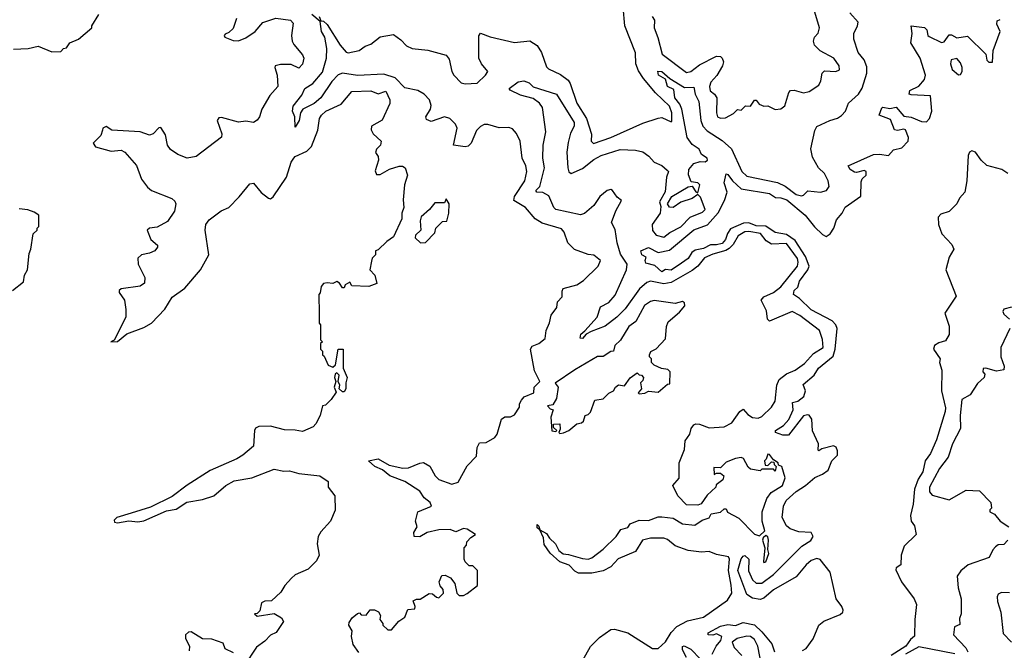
# Model space of a CAD drawing. Extents: x 2472589 to 2662339, y 701009 to 849030.
# Tile 66 of 256: x 2572108 to 2577317, y 735702 to 739038. Entities that reach past the tile are written whole.
import ezdxf

# ---------------------------------------------------------------- set-up
doc = ezdxf.new("R2010")
doc.units = 0

msp = doc.modelspace()

# ---------------------------------------------------------------- linework, layer by layer
at = {"layer": '0CON05XD'}
for points in [[(2573692.5, 739055), (2573701.7, 739031.7), (2573715, 739030), (2573735, 739013.3), (2573803.1, 738903.1), (2573835.6, 738865.6), (2573845, 738862.5), (2573903.3, 738875), (2573935, 738898.6), (2573965, 738908), (2574015, 738948), (2574085, 738960), (2574125, 738930.8), (2574155, 738899.4), (2574184, 738886), (2574267.7, 738877.7), (2574365, 738851.4), (2574380, 738830), (2574394.5, 738765), (2574405, 738744), (2574442.9, 738705), (2574465, 738698.1), (2574527.5, 738702.5), (2574571.8, 738745), (2574584.4, 738765), (2574551.9, 738805), (2574537.5, 738835), (2574537, 738953), (2574545, 738966.7), (2574597.7, 738947.7), (2574725, 738918.1), (2574806.1, 738926.1), (2574845, 738902), (2574868.9, 738865), (2574895, 738788.8), (2574905, 738778.8), (2574968.9, 738748.9), (2575008.9, 738718.9), (2575020.9, 738700.9), (2575055, 738596.7), (2575106.9, 738515), (2575132.7, 738432.7), (2575131.4, 738395), (2575143.6, 738383.6), (2575236, 738415), (2575405, 738490.8), (2575485, 738518), (2575505, 738520), (2575555, 738497.5), (2575558, 738502), (2575557.8, 738545), (2575545, 738580), (2575471.9, 738651.9), (2575407.6, 738727.6), (2575382.5, 738767.5), (2575368.1, 738805), (2575365, 738863.3), (2575308.8, 739005), (2575300, 739105)], [(2572075, 738882.5), (2572153.6, 738886.4), (2572205, 738897.5), (2572278.3, 738868.3), (2572325, 738870), (2572340, 738885), (2572355, 738890), (2572373.6, 738916.4), (2572420, 738935), (2572490, 738995), (2572490, 739005), (2572527.5, 739065)], [(2573255.8, 739045), (2573237.6, 738992.4), (2573215, 738971.2), (2573195, 738962.5), (2573190, 738955), (2573193.3, 738945), (2573237.7, 738927.7), (2573265, 738926.2), (2573305, 738942), (2573354.5, 738975.5), (2573395, 739023.8), (2573463.9, 739046.1), (2573540, 739035), (2573555, 739020), (2573546, 738955), (2573550, 738925), (2573557.7, 738907.7), (2573605, 738852.5), (2573611.2, 738835), (2573605, 738802.5), (2573585, 738782.5), (2573545, 738800.8), (2573488.3, 738801.7), (2573460, 738795), (2573457.5, 738785), (2573470.8, 738745), (2573474, 738685), (2573432.2, 738637.8), (2573388.6, 738565), (2573377.5, 738525), (2573365, 738506.7), (2573345, 738493.8), (2573305, 738501.2), (2573265, 738496), (2573175, 738520), (2573161.7, 738518.3), (2573153.3, 738505), (2573178, 738435), (2573175, 738417.5), (2573042.5, 738315), (2572993.9, 738306.1), (2572945, 738324.3), (2572905, 738352), (2572889.2, 738375), (2572878.7, 738428.7), (2572855, 738467.5), (2572845, 738466.7), (2572815, 738434), (2572795, 738428), (2572745, 738445.6), (2572595, 738454), (2572565, 738472.5), (2572547.5, 738465), (2572546.7, 738453.3), (2572537.5, 738425), (2572497.5, 738385), (2572508.8, 738365), (2572592, 738342), (2572645, 738347.3), (2572665, 738337.8), (2572726.7, 738266.7), (2572752.5, 738195), (2572785, 738152.9), (2572805, 738134.5), (2572913.2, 738093.2), (2572928.8, 738078.8), (2572934, 738065), (2572926.9, 738025), (2572889.6, 737970.4), (2572835, 737940.8), (2572794.4, 737935.6), (2572782, 737925), (2572802.5, 737875), (2572836.7, 737845), (2572836.7, 737835), (2572822.5, 737815), (2572795, 737802.5), (2572752.5, 737795), (2572732.7, 737777.3), (2572734.2, 737745), (2572770.8, 737675), (2572768, 737645), (2572745, 737628.1), (2572645, 737613.8), (2572633.8, 737605), (2572634, 737595), (2572662.5, 737555), (2572670, 737505), (2572668.8, 737465), (2572607.5, 737342.5), (2572590, 737335), (2572625, 737336.7), (2572675, 737376), (2572765, 737410), (2572805, 737433.3), (2572875, 737507.5), (2572915, 737570), (2572981.2, 737618.8), (2573064.3, 737715.7), (2573108.6, 737795), (2573089.4, 737925), (2573093.1, 737955), (2573110.2, 737979.8), (2573173.3, 738026.7), (2573214.5, 738045.5), (2573269.6, 738100.4), (2573325, 738170), (2573345, 738173.3), (2573385, 738123.8), (2573425, 738093.8), (2573435, 738091.2), (2573448.3, 738101.7), (2573520, 738205), (2573544.2, 738285), (2573557.5, 738305), (2573566.2, 738315), (2573627, 738343), (2573652.1, 738367.9), (2573685.4, 738454.6), (2573694.5, 738515), (2573705, 738532.5), (2573728, 738555), (2573809.3, 738590.7), (2573865, 738658), (2573965, 738661.2), (2574005, 738646.7), (2574045, 738660), (2574066.7, 738615), (2574066.7, 738595), (2574025, 738507.5), (2573970, 738475), (2573967.5, 738455), (2573977.5, 738435), (2574020, 738395), (2574016.7, 738375), (2573996.4, 738353.6), (2573990, 738335), (2574003.8, 738315), (2574006.2, 738295), (2573988.3, 738238.3), (2573995, 738220), (2574015, 738220), (2574065, 738246.7), (2574115, 738263.3), (2574133, 738263), (2574147.5, 738255), (2574160, 738215), (2574143.3, 738165), (2574136.7, 738085), (2574140, 738045), (2574130, 738015), (2574130, 737985), (2574085, 737890), (2574050, 737865), (2574005, 737820), (2573990, 737815), (2573990, 737795), (2573973, 737777), (2573968.3, 737761.7), (2573960, 737715), (2573987, 737687), (2573997, 737643), (2573955, 737627.5), (2573865, 737630), (2573855, 737650), (2573830, 737635), (2573825, 737620), (2573815, 737620), (2573800, 737645), (2573785, 737652.5), (2573765, 737642.5), (2573735, 737646.7), (2573715, 737642.5), (2573703, 737627), (2573697, 737593), (2573690, 737585), (2573691.7, 737481.7), (2573692.5, 737432.5), (2573700, 737425), (2573700, 737345), (2573710, 737335), (2573700, 737325), (2573700, 737295), (2573710, 737285), (2573710, 737265), (2573718.3, 737258.3), (2573740, 737210), (2573765, 737200), (2573778.3, 737211.7), (2573792.5, 737295), (2573820, 737295), (2573820, 737195), (2573840, 737145), (2573832.7, 737117.3), (2573833.8, 737085), (2573825, 737070), (2573815, 737070), (2573798.8, 737085), (2573801.4, 737105), (2573792.5, 737125), (2573798.3, 737158.3), (2573785, 737170), (2573776.2, 737163.8), (2573773.8, 737145), (2573780, 737125), (2573772, 737095), (2573781.7, 737068.3), (2573755, 737030), (2573725, 737000), (2573710, 736995), (2573697.5, 736945), (2573675, 736900), (2573660, 736885), (2573605, 736860), (2573565, 736867.5), (2573508.3, 736868.3), (2573435, 736887.5), (2573373, 736887), (2573355, 736877.5), (2573350, 736865), (2573345, 736782.5), (2573288.8, 736735), (2573256.7, 736715), (2573115, 736653.6), (2572994.2, 736575.8), (2572915, 736516.2), (2572800.4, 736459.6), (2572697.1, 736427.1), (2572622.5, 736405), (2572608.3, 736391.7), (2572610, 736380), (2572625, 736376.7), (2572685, 736387.5), (2572732.5, 736382.5), (2572765, 736386.5), (2572885, 736440.9), (2572935, 736448.9), (2572993.1, 736486.9), (2573075, 736500.6), (2573135, 736519.7), (2573197.8, 736575), (2573241.8, 736598.2), (2573335.3, 736614.7), (2573455, 736660.3), (2573505, 736650.6), (2573535, 736652.4), (2573585, 736636.9), (2573695.8, 736625.8), (2573740, 736595), (2573740, 736565), (2573775, 736520), (2573776.4, 736443.6), (2573752.5, 736385), (2573700.7, 736329.3), (2573687.5, 736305), (2573682.5, 736265), (2573692.5, 736205), (2573677.5, 736175), (2573635, 736132.5), (2573565, 736102.5), (2573546.7, 736083.3), (2573510, 736045), (2573489.3, 736010.7), (2573440, 735965), (2573405, 735962.5), (2573387, 735953), (2573378.8, 735911.2), (2573365, 735897.5), (2573350, 735895), (2573365, 735883.3), (2573455, 735896.7), (2573492.5, 735875), (2573503.3, 735855), (2573465, 735797.5), (2573435, 735782.5), (2573405, 735750), (2573360.5, 735719.5), (2573295, 735620)], [(2573901.7, 735691.7), (2573873, 735733), (2573862.5, 735775), (2573867.5, 735805), (2573850, 735835), (2573851.2, 735848.8), (2573866.1, 735873.9), (2573895, 735897.5), (2573905, 735900), (2573915, 735890), (2573941.7, 735888.3), (2573963, 735917), (2573985, 735916.7), (2574005.9, 735905.9), (2574017, 735887), (2574012.5, 735865), (2574030, 735845), (2574030, 735835), (2574055, 735810), (2574075, 735810), (2574113.6, 735856.4), (2574145, 735877.5), (2574161.7, 735918.3), (2574198.3, 735921.7), (2574200, 735935), (2574190, 735965), (2574207, 735973), (2574227, 735973), (2574275, 736002.5), (2574291.7, 736001.7), (2574313, 735983), (2574325, 735980), (2574350, 736005), (2574347.5, 736025), (2574333, 736043), (2574326.7, 736065), (2574341.7, 736098.3), (2574359.3, 736099.3), (2574386.4, 736086.4), (2574410, 736055), (2574420, 736005), (2574433, 735993), (2574455, 735992.5), (2574475, 736002.5), (2574530, 736045), (2574530, 736125), (2574505, 736150), (2574485, 736150), (2574465, 736170), (2574460, 736185), (2574460, 736245), (2574471.7, 736258.3), (2574473, 736277), (2574495, 736300), (2574520, 736315), (2574475, 736342.5), (2574455, 736347.5), (2574415, 736330), (2574385, 736341.2), (2574325, 736340), (2574264.2, 736325.8), (2574225, 736302), (2574194.4, 736304.4), (2574193.8, 736325), (2574211.2, 736355), (2574201.2, 736385), (2574214.2, 736435.8), (2574286, 736465), (2574278.8, 736485), (2574248.5, 736508.5), (2574224, 736545), (2574144.7, 736594.7), (2574065.8, 736625), (2574027.6, 736657.6), (2573986, 736675), (2573952.5, 736705), (2574005, 736715.8), (2574062.5, 736682.5), (2574135, 736666.2), (2574165, 736667.5), (2574225, 736693.1), (2574245, 736695.8), (2574277.1, 736677.1), (2574305.8, 736625), (2574325, 736606), (2574395, 736580.8), (2574428.3, 736591.7), (2574475, 736677.5), (2574525, 736730), (2574528.8, 736775), (2574540.5, 736799.5), (2574575, 736802.5), (2574621.7, 736828.3), (2574633.3, 736845), (2574657.5, 736925), (2574675, 736936.7), (2574705, 736937.5), (2574725, 736947.5), (2574751.7, 736988.3), (2574753, 737007), (2574762.5, 737025), (2574777, 737043), (2574827.5, 737065), (2574830, 737095), (2574860, 737125), (2574830.7, 737180.7), (2574810, 737295), (2574819.5, 737310.5), (2574855, 737326.2), (2574887.3, 737352.7), (2574893.8, 737395), (2574910, 737435), (2574918.8, 737475), (2574948.8, 737515), (2574954, 737546), (2574977.7, 737572.3), (2574977, 737603), (2574983.6, 737616.4), (2575055, 737636), (2575090.5, 737659.5), (2575167.5, 737735), (2575180, 737765), (2575145, 737793.3), (2575115, 737795.8), (2575042.5, 737822.5), (2575007.5, 737857.5), (2574988.1, 737915), (2574975, 737931.4), (2574871.4, 737961.4), (2574834.7, 737984.7), (2574784.6, 738044.6), (2574721.3, 738081.3), (2574725, 738102.9), (2574780.4, 738185), (2574791.5, 738235), (2574785.4, 738265.4), (2574767.1, 738305), (2574755.5, 738395.5), (2574736.6, 738436.6), (2574715, 738461.2), (2574695, 738467.5), (2574645, 738466), (2574585, 738484), (2574565, 738484), (2574545, 738473.8), (2574525, 738451.2), (2574495.7, 738384.3), (2574481.4, 738368.6), (2574465, 738365.8), (2574402.5, 738375), (2574422.7, 738465), (2574413.1, 738485), (2574383.8, 738515), (2574355, 738524.2), (2574285, 738500), (2574260.5, 738510.5), (2574256.2, 738525), (2574281.9, 738565), (2574285.5, 738585), (2574275.5, 738615), (2574247.5, 738645), (2574215, 738663.1), (2574145, 738677.3), (2574095, 738730.9), (2574035, 738750.3), (2573895, 738742.4), (2573815, 738754.7), (2573793.5, 738746.5), (2573758.5, 738711.5), (2573700.8, 738625), (2573665, 738594.4), (2573605.6, 738564.4), (2573593.3, 738545), (2573586.2, 738505), (2573565, 738470), (2573563.3, 738525), (2573551.2, 738555), (2573555, 738580), (2573600.7, 738639.3), (2573616.7, 738675), (2573659.3, 738700.7), (2573709.4, 738760.6), (2573731.9, 738835), (2573733.3, 738885), (2573722, 738945), (2573704.3, 738975), (2573698.3, 739028.3), (2573653.8, 739065)], [(2575011.5, 736208.5), (2575085, 736188.8), (2575115, 736185.4), (2575135, 736190.8), (2575195, 736237.5), (2575264.2, 736305), (2575287.9, 736342.1), (2575325, 736352), (2575338.3, 736371.7), (2575385, 736390.5), (2575435, 736390), (2575485, 736408), (2575505, 736408.6), (2575565, 736402.2), (2575615, 736370.9), (2575680, 736365), (2575718.3, 736391.7), (2575755, 736402.5), (2575766.4, 736423.6), (2575815, 736432.5), (2575835, 736450), (2575845, 736450), (2575853.3, 736433.3), (2575911.7, 736401.7), (2575995, 736316.2), (2576021.7, 736308.3), (2576050, 736335), (2576035.7, 736385), (2576035.7, 736435), (2576060, 736505), (2576082.9, 736537.1), (2576143.8, 736575), (2576157.5, 736615), (2576140, 736675), (2576121.7, 736681.7), (2576120, 736695), (2576095, 736710), (2576075, 736737.5), (2576065, 736740), (2576056.7, 736713.3), (2576047.5, 736705), (2576051.7, 736681.7), (2576065, 736680), (2576085, 736700), (2576098.3, 736698.3), (2576100, 736685), (2576110, 736675), (2576105, 736650), (2576095, 736660), (2576035, 736660), (2576025, 736652.5), (2575975, 736660), (2575961.7, 736671.7), (2575936.4, 736716.4), (2575925, 736722.5), (2575895, 736717.5), (2575845, 736697.5), (2575815, 736667.5), (2575780, 736670), (2575781.7, 736631.7), (2575795, 736640), (2575815, 736640), (2575832.5, 736625), (2575827.5, 736605), (2575791.7, 736578.3), (2575790, 736565), (2575745, 736522.5), (2575713, 736477), (2575695, 736470), (2575635, 736472.5), (2575589.3, 736519.3), (2575562.5, 736575), (2575597, 736613), (2575596.7, 736695), (2575624.4, 736765), (2575629.1, 736810.9), (2575653.8, 736845), (2575660, 736875), (2575674, 736896), (2575685, 736900), (2575705, 736898.8), (2575755, 736879.2), (2575835, 736884.5), (2575875, 736905.8), (2575917.5, 736965), (2575935, 736977.5), (2575959.2, 736949.2), (2575985, 736934.4), (2576015, 736930.4), (2576035, 736939.5), (2576085, 736989.2), (2576105, 737021.2), (2576113.1, 737105), (2576125.4, 737134.6), (2576165, 737164.4), (2576211.2, 737185), (2576260.3, 737219.7), (2576308, 737272), (2576358, 737305), (2576355.9, 737345.9), (2576338.8, 737395), (2576235, 737474.2), (2576195, 737494), (2576074.1, 737444.1), (2576064.2, 737454.2), (2576058.3, 737498.3), (2576030.8, 737555), (2576045, 737572.5), (2576095, 737594.3), (2576135.5, 737625), (2576223.1, 737735), (2576227.2, 737755), (2576222.7, 737775), (2576165, 737854.5), (2576085, 737851.6), (2576057.6, 737867.6), (2576026.6, 737906.6), (2575965, 737918.7), (2575945, 737916.7), (2575908.5, 737895), (2575881.7, 737848.3), (2575861.5, 737828.5), (2575842.9, 737817.1), (2575775, 737798.4), (2575730.8, 737779.2), (2575695.8, 737734.2), (2575665, 737711.5), (2575555, 737648.4), (2575515, 737640.4), (2575445.5, 737655.5), (2575425, 737648.9), (2575386.2, 737615), (2575310.5, 737509.5), (2575266.2, 737465), (2575205, 737417.1), (2575130.9, 737389.1), (2575105.5, 737374.5), (2575085, 737351.2), (2575073, 737353), (2575076.7, 737375), (2575098.3, 737391.7), (2575162.5, 737465), (2575181.5, 737518.5), (2575225, 737541.9), (2575258.9, 737581.1), (2575318.7, 737715), (2575320.9, 737745), (2575287.3, 737797.3), (2575268.6, 737858.6), (2575258, 737928), (2575239.2, 737965), (2575262.2, 738027.8), (2575291.7, 738081.7), (2575268.6, 738098.6), (2575245, 738134.4), (2575235, 738139.6), (2575215.8, 738135), (2575176.3, 738103.7), (2575145, 738054.6), (2575096.1, 738013.9), (2575075, 738005.3), (2574945, 738033.8), (2574933.9, 738045), (2574906.8, 738106.8), (2574875, 738123.8), (2574843.8, 738125), (2574838, 738135), (2574860.5, 738155), (2574883.8, 738255), (2574874.7, 738305), (2574876.5, 738375), (2574891.5, 738445), (2574873.5, 738573.5), (2574857.3, 738597.3), (2574825, 738620.8), (2574758.3, 738638.3), (2574702.5, 738665), (2574697.5, 738675), (2574745, 738710), (2574775, 738714), (2574804.1, 738704.1), (2574825, 738683.8), (2574947.5, 738645), (2575041.5, 738495), (2575041.2, 738475), (2575021.5, 738438.5), (2575009.4, 738389.4), (2575003.1, 738336.9), (2575007.3, 738255), (2575013.2, 738233.2), (2575025, 738224.5), (2575085, 738250.9), (2575145, 738298.2), (2575185, 738319.5), (2575285, 738351.9), (2575365, 738348.1), (2575405, 738338.6), (2575436.5, 738316.5), (2575465, 738283.8), (2575505, 738267.5), (2575533, 738243), (2575540, 738235), (2575530, 738205), (2575522.6, 738127.4), (2575492.5, 738075), (2575500.5, 738050.5), (2575495.6, 738015), (2575453.1, 737955), (2575455, 737922.5), (2575475, 737898.8), (2575515, 737888.5), (2575547.3, 737912.7), (2575605, 737942.7), (2575655.8, 737994.2), (2575719.7, 738020.3), (2575733.5, 738035), (2575709.4, 738099.4), (2575695, 738113.5), (2575665, 738092.6), (2575605, 738072.4), (2575565, 738044.5), (2575546.2, 738046.2), (2575535.4, 738065), (2575557.4, 738102.6), (2575645, 738154.3), (2575665, 738157.5), (2575685, 738127.5), (2575695, 738122.5), (2575705.3, 738165.3), (2575695, 738175.6), (2575660.8, 738180.8), (2575646.7, 738216.7), (2575647.1, 738245), (2575675, 738278.1), (2575708, 738288), (2575735, 738287.1), (2575746.5, 738295), (2575745, 738305.5), (2575715.5, 738325.5), (2575702.7, 738352.7), (2575665, 738377.7), (2575640, 738415), (2575611.4, 738565), (2575600.7, 738590.7), (2575574.2, 738625), (2575568.9, 738668.9), (2575534.3, 738685), (2575524.2, 738724.2), (2575486.7, 738745), (2575483.9, 738766.1), (2575505, 738763.8), (2575547.5, 738727.5), (2575625, 738680), (2575675, 738681.2), (2575680.9, 738645), (2575700.8, 738605), (2575711.1, 738505), (2575721.8, 738475), (2575745, 738450.7), (2575825, 738398.5), (2575874.4, 738355), (2575928.8, 738235), (2575955, 738210), (2576117.4, 738177.4), (2576158.4, 738158.4), (2576215, 738113.8), (2576243.6, 738106.4), (2576255, 738110), (2576276.7, 738133.3), (2576343.9, 738126.1), (2576376.7, 738135), (2576391.2, 738155), (2576385.7, 738185), (2576365.7, 738225), (2576334.3, 738255), (2576301.7, 738311.7), (2576293.6, 738355), (2576315, 738452.5), (2576325, 738473.8), (2576394.6, 738505.4), (2576435, 738516.7), (2576455, 738530.6), (2576476.7, 738555), (2576492.7, 738597.3), (2576545.8, 738644.2), (2576564.1, 738675.9), (2576589.6, 738755), (2576589.3, 738789.3), (2576575.8, 738825), (2576544.2, 738865), (2576520, 738935), (2576520, 738965), (2576540, 739005), (2576543.3, 739025), (2576499.4, 739075)], [(2576249.2, 735700.8), (2576268.4, 735711.6), (2576305, 735762.5), (2576335.5, 735835), (2576362.9, 735857.1), (2576448, 735892), (2576462.5, 735905), (2576464.3, 735915), (2576457.1, 735935), (2576428.1, 735975), (2576395.5, 736115), (2576343.3, 736183.3), (2576325, 736188.5), (2576295, 736177.3), (2576267.8, 736155), (2576215, 736091.4), (2576095, 736021.5), (2576045, 735977.7), (2576025, 735970.7), (2575985, 735978.2), (2575955, 735997.8), (2575907.8, 736125), (2575925, 736186), (2575935, 736201.2), (2575945, 736203.3), (2575966, 736185), (2575963.6, 736123.6), (2575985.4, 736075.4), (2576005, 736058.1), (2576035, 736057.3), (2576096.6, 736103.4), (2576245, 736252.9), (2576294.2, 736284.2), (2576306.4, 736305), (2576295, 736325.5), (2576229.2, 736329.2), (2576184.6, 736344.6), (2576165, 736360.8), (2576142.2, 736405), (2576148.5, 736465), (2576163.3, 736495), (2576215, 736543.1), (2576265.2, 736574.8), (2576315, 736616.8), (2576355, 736633.5), (2576384.4, 736655), (2576404.4, 736705), (2576434.3, 736735), (2576435, 736757.5), (2576427.3, 736777.3), (2576413.6, 736783.6), (2576352.3, 736767.7), (2576335, 736757.5), (2576331.7, 736761.7), (2576334.2, 736795), (2576302.8, 736862.8), (2576298.5, 736925), (2576285, 736945.7), (2576275, 736948.6), (2576255, 736942), (2576175, 736840.8), (2576145, 736840.6), (2576106.7, 736855), (2576106.7, 736865), (2576149.1, 736890.9), (2576176.8, 736923.2), (2576199.6, 736975), (2576196.4, 737013.6), (2576225, 737021.1), (2576255.7, 737045), (2576265.7, 737075), (2576252.3, 737107.7), (2576311.5, 737158.5), (2576334.5, 737195), (2576411.1, 737258.9), (2576422.4, 737295), (2576432.8, 737405), (2576425.4, 737425), (2576405.6, 737445.6), (2576295, 737504), (2576233.7, 737563.7), (2576201.2, 737585), (2576205.8, 737605), (2576225, 737624.2), (2576234, 737655), (2576277.5, 737715), (2576284.7, 737735), (2576265.5, 737785.5), (2576211, 737871), (2576165, 737901.6), (2576105, 737913.1), (2576055.3, 737945.3), (2576005, 737947), (2575965, 737963), (2575937.4, 737962.6), (2575867.5, 737932.5), (2575852.1, 737907.9), (2575841.8, 737875), (2575824.4, 737855), (2575795, 737846.7), (2575762.5, 737847.5), (2575725, 737828.4), (2575681, 737819), (2575663.7, 737806.3), (2575644.3, 737775), (2575609.7, 737750.3), (2575555, 737713.3), (2575525, 737716.2), (2575505, 737704.4), (2575468.8, 737738.8), (2575420.7, 737750.7), (2575416.7, 737765), (2575421.7, 737781.7), (2575400, 737795), (2575393.3, 737815), (2575435, 737833.3), (2575485, 737806.9), (2575545, 737818.6), (2575674.2, 737925.8), (2575746.6, 737953.4), (2575802.6, 738017.4), (2575837.4, 738082.6), (2575850.8, 738125), (2575834.5, 738175), (2575845, 738222.5), (2575855, 738220), (2575878.6, 738185), (2575924, 738144), (2576075, 738119.2), (2576106.8, 738096.8), (2576135, 738095.5), (2576165.7, 738085), (2576263.8, 738005), (2576311.9, 737941.9), (2576355, 737901.9), (2576375, 737891.4), (2576395, 737905.7), (2576415.4, 737935), (2576429.9, 737980.1), (2576459.1, 738015), (2576474.2, 738045.8), (2576557.5, 738105), (2576558.9, 738181.1), (2576564.4, 738195.6), (2576585.8, 738215), (2576586, 738235), (2576575, 738240.8), (2576535, 738229.2), (2576525, 738231.4), (2576501.2, 738245), (2576490, 738265), (2576625, 738325.6), (2576657.4, 738327.4), (2576705, 738319.2), (2576730, 738350), (2576775, 738360.6), (2576808.9, 738395), (2576810.5, 738415), (2576795, 738455.7), (2576785, 738460), (2576751.2, 738451.2), (2576736.2, 738456.2), (2576715, 738510), (2576655, 738532.5), (2576668.3, 738571.7), (2576675, 738576.2), (2576711.7, 738568.3), (2576745, 738576.2), (2576785, 738527.5), (2576825, 738522.5), (2576878.8, 738498.8), (2576905, 738498), (2576920.8, 738515), (2576933.1, 738555), (2576925.6, 738635.6), (2576825, 738640), (2576813.3, 738645), (2576816.4, 738663.6), (2576864.2, 738685.8), (2576895, 738721.2), (2576900, 738745), (2576871.5, 738835), (2576822.5, 738915), (2576830, 738965), (2576824, 739006), (2576895, 738997.5), (2576906.7, 738985), (2576912.5, 738955), (2576918.8, 738948.8), (2576985, 738917.5), (2576998.6, 738921.4), (2577025, 738958), (2577037.5, 738957.5), (2577065, 738942.5), (2577121.7, 738951.7), (2577220, 738855), (2577225, 738823.3), (2577235, 738813.8), (2577255, 738813.3), (2577258.5, 738875), (2577294.5, 738975), (2577276.5, 739015), (2577278.7, 739031.3), (2577295, 739040)], [(2575454.4, 739055), (2575465.6, 739035.6), (2575464.7, 738994.7), (2575484.2, 738944.2), (2575506.7, 738855), (2575635, 738758.6), (2575658, 738765), (2575705, 738799.4), (2575795, 738845.8), (2575815, 738843.8), (2575823.8, 738835), (2575830.8, 738815), (2575825.8, 738795), (2575796.4, 738743.6), (2575765, 738708), (2575757.5, 738685), (2575761.2, 738661.2), (2575784.2, 738644.2), (2575796.2, 738625), (2575794, 738545), (2575800, 738525), (2575815, 738516.7), (2575841.7, 738518.3), (2575885, 738542.5), (2575905, 738562.5), (2575925, 738560), (2575948.3, 738581.7), (2575975, 738580), (2575995, 738612.5), (2576005, 738612.5), (2576020.7, 738590.7), (2576045, 738580), (2576065, 738583.3), (2576105, 738563.3), (2576135, 738566.7), (2576155, 738582.5), (2576176.1, 738653.9), (2576185, 738663.3), (2576205, 738666.2), (2576255, 738652), (2576285, 738658), (2576335, 738692.5), (2576346.2, 738715), (2576354, 738756), (2576365, 738767.5), (2576426, 738764), (2576445, 738772.5), (2576443.8, 738795), (2576415.4, 738835.4), (2576343, 738873), (2576312.7, 738902.7), (2576306.7, 738925), (2576313.3, 738945), (2576332.7, 738967.3), (2576340, 738995), (2576315, 739078.8)], [(2577075, 738746.7), (2577085, 738748.8), (2577093.8, 738765), (2577094.2, 738785), (2577085, 738810.8), (2577065, 738832.2), (2577035, 738826), (2577032.9, 738805), (2577040.8, 738775), (2577075, 738746.7)], [(2577335.3, 738225.3), (2577304.4, 738245.6), (2577225, 738267.5), (2577193.8, 738295), (2577165, 738336.7), (2577145, 738343.8), (2577132.7, 738337.3), (2577125, 738320), (2577118.1, 738185), (2577107.6, 738125), (2577080.3, 738095), (2577065.2, 738064.8), (2577025, 738023.8), (2576981.3, 738008.7), (2576966.4, 737993.6), (2576969.6, 737955), (2576985.7, 737905), (2577039.3, 737849.3), (2577050, 737825), (2577025, 737782.5), (2577007.5, 737715), (2577061.4, 737575), (2577002.9, 737485), (2577025, 737417.5), (2577025, 737373.3), (2577005, 737339.2), (2576970.8, 737329.2), (2576947.8, 737315), (2576941.5, 737295), (2576976.9, 737245), (2576973.8, 737225), (2576986.5, 737185), (2576983.9, 737075), (2577005.6, 736985), (2577004.4, 736965), (2576958.5, 736815), (2576926.9, 736743.1), (2576898.9, 736705), (2576885, 736646.7), (2576861.8, 736608.2), (2576841.2, 736555), (2576835.3, 736474.7), (2576821.1, 736415), (2576824.2, 736385), (2576840.9, 736360.9), (2576850, 736315), (2576787.4, 736252.6), (2576770.4, 736205), (2576768.6, 736155), (2576745, 736138), (2576742.5, 736127.5), (2576772.3, 736065), (2576840, 735975), (2576851.9, 735945), (2576842.7, 735865), (2576842.2, 735777.8), (2576820.2, 735759.8), (2576795.7, 735725), (2576717.5, 735675)], [(2574228.3, 737858.3), (2574255, 737860), (2574305, 737910), (2574310, 737935), (2574331.7, 737958.3), (2574345, 737970), (2574367, 737973), (2574377.5, 738015), (2574380, 738065), (2574365, 738090), (2574355, 738070), (2574305, 738070), (2574276.4, 738033.6), (2574232.5, 737995), (2574227.5, 737975), (2574230, 737925), (2574201.7, 737898.3), (2574200, 737885), (2574228.3, 737858.3)], [(2572070, 737605), (2572128.3, 737651.7), (2572133, 737687), (2572150, 737715), (2572158.3, 737801.7), (2572167.5, 737825), (2572180, 737905), (2572200, 737925), (2572200, 737935), (2572210, 737945), (2572210, 738005), (2572185, 738020), (2572151.7, 738031.7), (2572105, 738037.5)], [(2574965, 736850), (2574985, 736852.5), (2575012.5, 736865), (2575055, 736900), (2575080, 736905), (2575090, 736915), (2575100, 736945), (2575115, 736950), (2575127, 736963), (2575150, 737025), (2575195, 737032.5), (2575225, 737062.5), (2575250, 737075), (2575260, 737095), (2575275, 737107.5), (2575308.3, 737101.7), (2575337, 737143), (2575375, 737170), (2575385, 737160), (2575398.3, 737158.3), (2575407.5, 737145), (2575405, 737130), (2575392.5, 737117.5), (2575397.5, 737085), (2575380, 737065), (2575385, 737060), (2575415, 737062.5), (2575435, 737072.5), (2575485, 737067.5), (2575535, 737110), (2575547.5, 737112.5), (2575550, 737175), (2575537, 737187), (2575502.5, 737192.5), (2575465, 737210), (2575450, 737225), (2575450, 737245), (2575440, 737255), (2575440, 737265), (2575447, 737283), (2575475, 737297.5), (2575525, 737350), (2575530, 737415), (2575539.3, 737440.7), (2575599.3, 737490.7), (2575627.5, 737525), (2575625, 737540), (2575615, 737547.5), (2575575, 737537.5), (2575465, 737552.5), (2575445, 737548), (2575413.8, 737526.2), (2575368.3, 737441.7), (2575331.2, 737415), (2575287.3, 737342.7), (2575256.7, 737315), (2575250, 737285), (2575235, 737282.5), (2575195, 737257.5), (2575165, 737256.7), (2575045, 737186.7), (2574940, 737115), (2574957.5, 737095), (2574947.5, 737035), (2574928.3, 737001.7), (2574900, 736995), (2574915, 736980), (2574930, 736975), (2574917.5, 736935), (2574923, 736863), (2574945, 736860), (2574950, 736865), (2574931.7, 736881.7), (2574931.7, 736898.3), (2574965, 736900), (2574967.5, 736872.5), (2574960, 736855), (2574965, 736850)], [(2577355, 737517.1), (2577315, 737507.5), (2577309.2, 737495), (2577315, 737481.2), (2577345, 737453.8)], [(2577345.6, 737405), (2577299.2, 737305), (2577298.6, 737255), (2577315.7, 737205), (2577313.8, 737186.2), (2577275, 737179.2), (2577220, 737195), (2577205, 737192.5), (2577203.8, 737175), (2577213.6, 737163.6), (2577211.2, 737145), (2577175, 737113.8), (2577135.9, 737054.1), (2577091.4, 737028.6), (2577083.8, 736945), (2577085.5, 736875), (2577043.5, 736795), (2577019.2, 736725), (2576974.4, 736665), (2576921.9, 736565), (2576920.3, 736540.3), (2576935, 736522.5), (2577025, 736498.8), (2577115, 736550), (2577185, 736546.9), (2577246.2, 736485), (2577250, 736455), (2577240, 736445), (2577240, 736435), (2577265, 736422.5), (2577295, 736386), (2577340.8, 736355)], [(2575029.9, 735550.1), (2575127.2, 735722.8), (2575175, 735770), (2575235, 735812.5), (2575255, 735814.2), (2575325, 735795.8), (2575455, 735712.5), (2575485, 735711.4), (2575525, 735748.1), (2575555, 735797.5), (2575585, 735828.9), (2575641.5, 735858.5), (2575725, 735878.2), (2575851.9, 735968.1), (2575875.6, 736005), (2575872.5, 736047.5), (2575858.1, 736125), (2575863.1, 736185), (2575857.7, 736197.7), (2575795, 736209.6), (2575755, 736225.9), (2575715, 736222.1), (2575645, 736230.3), (2575575, 736255.7), (2575535, 736288.1), (2575515, 736296.1), (2575445, 736296.5), (2575402.9, 736285), (2575365, 736225.3), (2575274, 736186), (2575236, 736144), (2575195, 736123.2), (2575135, 736111.2), (2575065, 736110.8), (2575045, 736120.5), (2575015, 736152.5), (2574965, 736170.5), (2574915, 736216), (2574883, 736263), (2574878.3, 736298.3), (2574860, 736340), (2574845, 736350), (2574845, 736367.5), (2574855, 736360), (2574860, 736340), (2574895, 736320), (2574911.2, 736295), (2574942.9, 736265), (2574960.9, 736230.9), (2574983.6, 736213.6), (2575011.5, 736208.5)], [(2576045, 736167.5), (2576055, 736171.2), (2576071.2, 736215), (2576066.1, 736236.1), (2576070, 736285), (2576065, 736302.5), (2576055, 736310), (2576041.7, 736298.3), (2576037.5, 736285), (2576050, 736245), (2576042.7, 736172.7), (2576045, 736167.5)], [(2577335.8, 736285), (2577315, 736262), (2577285, 736260), (2577270.7, 736249.3), (2577256.4, 736233.6), (2577237.3, 736192.7), (2577125, 736154), (2577087.4, 736122.6), (2577068.1, 736095), (2577072.9, 736032.9), (2577088, 735975), (2577088.8, 735895), (2577080.7, 735870.7), (2577081.7, 735838.3), (2577053, 735827), (2577047.5, 735785), (2577112.9, 735715), (2577123.8, 735695)], [(2577345, 736005.7), (2577301.7, 736008.3), (2577285, 736000), (2577278.8, 735985), (2577280.3, 735960.3), (2577299.2, 735905), (2577311.1, 735791.1), (2577354.3, 735745)], [(2575771.7, 735681.7), (2575792.5, 735725), (2575817.5, 735755), (2575822.5, 735775), (2575795, 735790), (2575775, 735783.3), (2575750, 735785), (2575750, 735795), (2575815, 735830), (2575855, 735839.2), (2575895, 735834.3), (2575935, 735849.2), (2575995, 735836.7), (2576035, 735800.8), (2576086.8, 735736.8), (2576102, 735695)], [(2573239.3, 735689.3), (2573195, 735710), (2573185, 735740), (2573125, 735761.2), (2573075, 735763.8), (2573015, 735800), (2573000.9, 735799.1), (2572985.8, 735785), (2572985.8, 735765), (2573006.2, 735725), (2573005, 735700)], [(2576034.2, 735615), (2576013.1, 735725), (2575995, 735758.8), (2575975, 735776), (2575955, 735777.5), (2575904.2, 735765.8), (2575876.7, 735745), (2575887.7, 735717.7), (2575928, 735675)], [(2575636, 735665), (2575614.2, 735705), (2575615, 735722.5), (2575623.3, 735726.7), (2575657.9, 735707.9), (2575710, 735655)], [(2577055, 735683.5), (2576865, 735721.1), (2576795, 735681.7)]]:
    msp.add_lwpolyline(points, dxfattribs=at)

doc.saveas('drawing.dxf')
